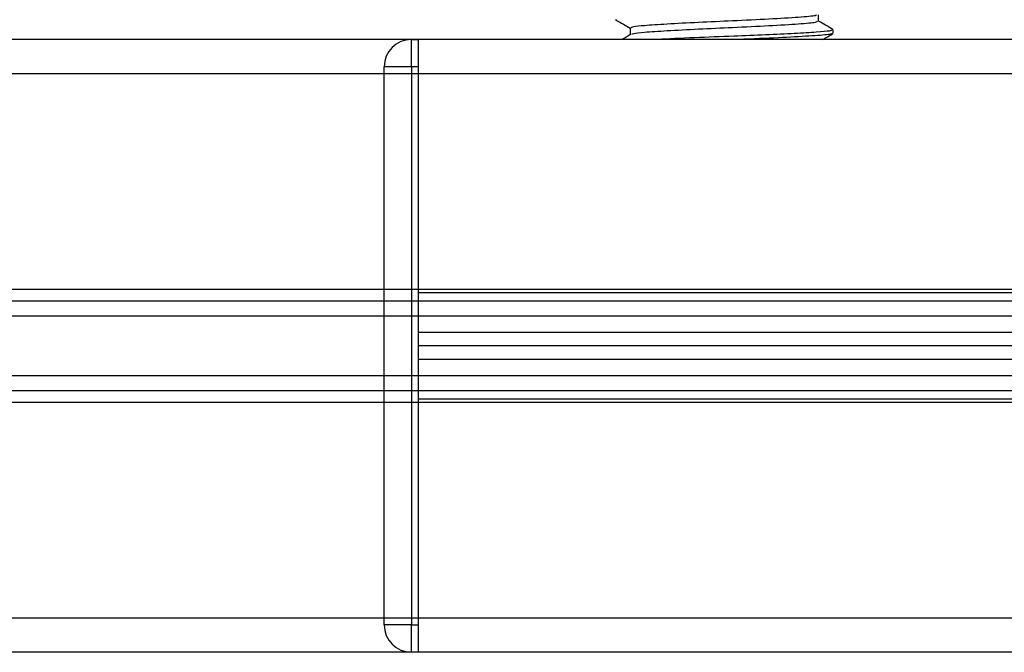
# Model space of a CAD drawing. Header units: millimetres. Extents: x -535 to 1155, y 0 to 326.
# Tile 42 of 116: x 57 to 77, y 140 to 153. Entities that reach past the tile are written whole.
import ezdxf

# ---------------------------------------------------------------- set-up
doc = ezdxf.new("R2010")
doc.units = ezdxf.units.MM

msp = doc.modelspace()

# ---------------------------------------------------------------- linework, layer by layer
at = {"color": 7, "linetype": 'Continuous', "lineweight": 25}
for p, q in [((73.2218, 152.8638), (73.2218, 152.9966)), ((69.1605, 152.8943), (69.1844, 152.8902)), ((69.4535, 152.7277), (69.4535, 152.5954)), ((73.5167, 152.6258), (73.5167, 152.694)), ((312.2075, 152.4973), (-24.8542, 152.4973)), ((65.0731, 151.955), (65.0731, 152.4997)), ((65.0731, 152.4997), (65.2093, 152.4997)), ((65.2093, 152.4997), (65.2093, 151.955)), ((127.1742, 152.4973), (65.2093, 152.4973)), ((65.0731, 151.955), (64.5284, 151.955)), ((64.5284, 140.7877), (64.5284, 151.955)), ((65.2093, 151.955), (65.0731, 151.955)), ((65.0731, 151.955), (65.0731, 140.7877)), ((65.2093, 151.955), (65.2093, 151.8164)), ((65.2093, 151.955), (65.2093, 140.7877)), ((300.4955, 151.8164), (-13.1422, 151.8164)), ((201.3958, 151.8164), (65.2093, 151.8164)), ((300.4955, 147.4993), (-13.1422, 147.4993)), ((201.3958, 147.4993), (65.2093, 147.4993)), ((201.3958, 147.4312), (65.2093, 147.4312)), ((300.4955, 147.2671), (-13.1422, 147.2671)), ((300.4955, 146.9684), (-13.1422, 146.9684)), ((201.3958, 146.6413), (65.2093, 146.6413)), ((201.3958, 146.369), (65.2093, 146.369)), ((201.3958, 146.0966), (65.2093, 146.0966)), ((300.4955, 145.7695), (-13.1422, 145.7695)), ((300.4955, 145.4708), (-13.1422, 145.4708)), ((300.4955, 145.2386), (-13.1422, 145.2386)), ((201.3958, 145.3067), (65.2093, 145.3067)), ((201.3958, 145.2386), (65.2093, 145.2386)), ((300.4955, 140.9215), (-13.1422, 140.9215)), ((201.3958, 140.9215), (65.2093, 140.9215)), ((65.2093, 140.9215), (65.2093, 140.7877)), ((65.0731, 140.7877), (64.5284, 140.7877)), ((65.0731, 140.7877), (65.2093, 140.7877)), ((65.0731, 140.2429), (65.0731, 140.7877)), ((65.2093, 140.7877), (65.2093, 140.2429)), ((312.2075, 140.2406), (-24.8542, 140.2406)), ((65.2093, 140.2429), (65.0731, 140.2429)), ((65.2093, 140.2429), (65.2093, 140.2406))]:
    msp.add_line(p, q, dxfattribs=at)
for centre, start, end in [((65.0731, 151.955), 90, 180), ((65.0731, 140.7877), 180, 270)]:
    msp.add_arc(centre, 0.5447, start, end, dxfattribs=at)
for points, knots in [([(73.177, 152.9915), (73.1744, 152.9863), (73.1657, 152.9692), (72.84, 152.9442), (72.2572, 152.9059), (71.5278, 152.8729), (70.8033, 152.8412), (70.1727, 152.8065), (69.7369, 152.779), (69.4921, 152.7529), (69.4703, 152.7359), (69.4598, 152.7277)], [0, 0, 0, 0, 0.0566683, 0.1867771, 0.3222071, 0.4544151, 0.5741791, 0.6974605, 0.8162551, 0.9109108, 1, 1, 1, 1]), ([(69.1671, 152.8901), (69.2164, 152.8616), (69.3119, 152.8063), (69.4074, 152.751), (69.4535, 152.7243)], [0, 0, 0, 0, 0.5163558, 1, 1, 1, 1]), ([(73.191, 152.8641), (73.1896, 152.8559), (73.1862, 152.8357), (72.8439, 152.8079), (72.2561, 152.7697), (71.528, 152.7367), (70.8035, 152.7051), (70.172, 152.6703), (69.7391, 152.6428), (69.5088, 152.6191), (69.4872, 152.6047), (69.4787, 152.599)], [0, 0, 0, 0, 0.0884933, 0.2179785, 0.3527595, 0.4843338, 0.6035239, 0.7262144, 0.8444398, 0.9386418, 1, 1, 1, 1]), ([(73.5113, 152.7001), (73.462, 152.7287), (73.3655, 152.7845), (73.269, 152.8404), (73.2218, 152.8678)], [0, 0, 0, 0, 0.5112595, 1, 1, 1, 1]), ([(69.46, 152.5991), (69.4107, 152.5706), (69.3521, 152.5366), (69.2935, 152.5027), (69.2843, 152.4973)], [0, 0, 0, 0, 0.8418497, 1, 1, 1, 1]), ([(73.4813, 152.694), (73.4804, 152.6857), (73.4785, 152.6684), (73.1935, 152.6459), (72.7577, 152.6187), (72.1795, 152.5905), (71.4815, 152.5637), (70.7321, 152.535), (70.174, 152.5099), (69.9762, 152.4984), (69.9577, 152.4973)], [0, 0, 0, 0, 0.120193, 0.2510032, 0.3864383, 0.5236702, 0.6563355, 0.8172924, 0.9829709, 1, 1, 1, 1]), ([(73.4869, 152.6179), (73.4818, 152.6136), (73.4634, 152.5986), (73.1776, 152.5762), (72.6133, 152.5425), (72.0108, 152.5154), (71.6333, 152.5013), (71.5271, 152.4973)], [0, 0, 0, 0, 0.1005128, 0.3591158, 0.6271805, 0.8951268, 1, 1, 1, 1]), ([(73.3003, 152.4973), (73.3203, 152.5089), (73.3896, 152.5491), (73.459, 152.5892), (73.5083, 152.6178)], [0, 0, 0, 0, 0.2887283, 1, 1, 1, 1])]:
    msp.add_open_spline(points, degree=3, knots=knots, dxfattribs=at)

doc.saveas('drawing.dxf')
